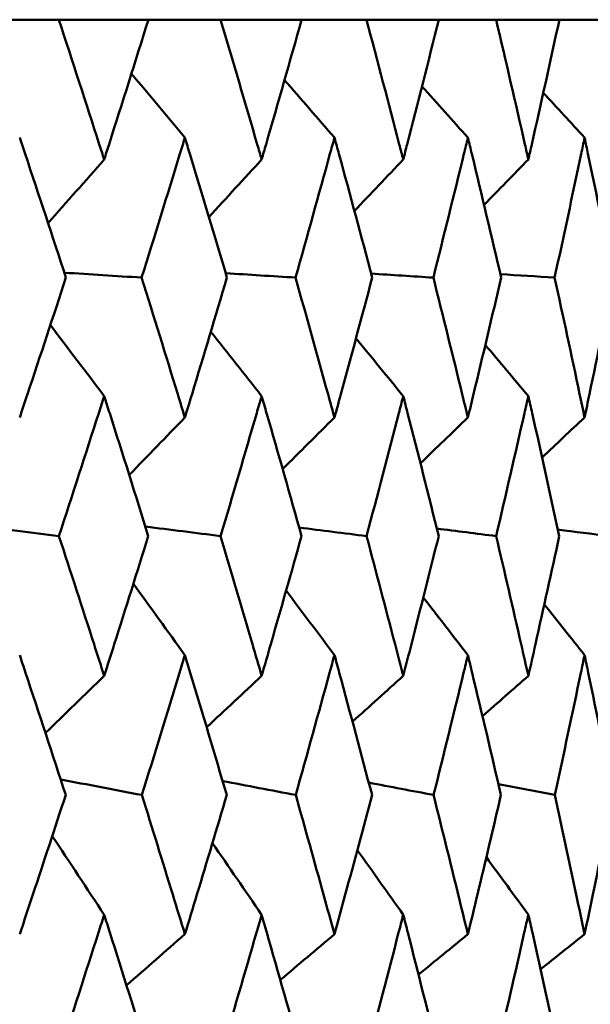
# Model space of a CAD drawing. Header units: millimetres. Extents: x 123 to 2417, y 726 to 3130.
# Tile 151 of 244: x 1213.62 to 1216.06, y 954.1 to 958.31. Entities that reach past the tile are written whole.
import ezdxf

# ---------------------------------------------------------------- set-up
doc = ezdxf.new("R2010")
doc.units = ezdxf.units.MM
doc.header["$LTSCALE"] = 12
doc.layers.add('Widoczne (ISO)', color=7, linetype='Continuous', lineweight=50)

msp = doc.modelspace()

# ---------------------------------------------------------------- linework, layer by layer
at = {"layer": 'Widoczne (ISO)'}
for p, q in [((1213.4482, 958.3133), (1213.7862, 958.3133)), ((1214.1693, 958.3133), (1213.7862, 958.3133)), ((1214.1693, 958.3133), (1214.4774, 958.3133)), ((1214.8244, 958.3133), (1214.4774, 958.3133)), ((1214.8244, 958.3133), (1215.1014, 958.3133)), ((1215.4108, 958.3133), (1215.1014, 958.3133)), ((1215.4108, 958.3133), (1215.6556, 958.3133)), ((1215.9263, 958.3133), (1215.6556, 958.3133)), ((1215.9263, 958.3133), (1216.138, 958.3133))]:
    msp.add_line(p, q, dxfattribs=at)
msp.add_circle((1197.4385, 990.3133), 50, dxfattribs=at)
for points, knots in [([(1213.7862, 958.3133), (1213.8446, 958.1356), (1213.9023, 957.958), (1213.9663, 957.7588), (1213.9732, 957.7372), (1213.9801, 957.7156)], [0, 0, 0, 0, 0.06135239, 0.06135239, 0.06879633, 0.06879633, 0.06879633, 0.06879633]), ([(1213.9801, 957.7156), (1213.987, 957.7372), (1213.9939, 957.7587), (1214.0576, 957.9579), (1214.1138, 958.1356), (1214.1693, 958.3133)], [0.05393723, 0.05393723, 0.05393723, 0.05393723, 0.06137399, 0.06137399, 0.12273355, 0.12273355, 0.12273355, 0.12273355]), ([(1214.4774, 958.3133), (1214.5305, 958.1356), (1214.5829, 957.958), (1214.6409, 957.7588), (1214.6471, 957.7372), (1214.6534, 957.7156)], [0, 0, 0, 0, 0.06135239, 0.06135239, 0.06879633, 0.06879633, 0.06879633, 0.06879633]), ([(1214.6534, 957.7156), (1214.6596, 957.7372), (1214.6659, 957.7587), (1214.7235, 957.9579), (1214.7743, 958.1356), (1214.8244, 958.3133)], [0.05393723, 0.05393723, 0.05393723, 0.05393723, 0.06137399, 0.06137399, 0.12273355, 0.12273355, 0.12273355, 0.12273355]), ([(1215.1014, 958.3133), (1215.1489, 958.1356), (1215.1958, 957.958), (1215.2475, 957.7588), (1215.2531, 957.7372), (1215.2587, 957.7156)], [0, 0, 0, 0, 0.06135239, 0.06135239, 0.06879633, 0.06879633, 0.06879633, 0.06879633]), ([(1215.2587, 957.7156), (1215.2642, 957.7372), (1215.2698, 957.7587), (1215.3212, 957.9579), (1215.3663, 958.1356), (1215.4108, 958.3133)], [0.05393723, 0.05393723, 0.05393723, 0.05393723, 0.06137399, 0.06137399, 0.12273355, 0.12273355, 0.12273355, 0.12273355]), ([(1215.6556, 958.3133), (1215.6974, 958.1356), (1215.7386, 957.958), (1215.7839, 957.7588), (1215.7887, 957.7372), (1215.7936, 957.7156)], [0, 0, 0, 0, 0.06135239, 0.06135239, 0.06879633, 0.06879633, 0.06879633, 0.06879633]), ([(1215.7936, 957.7156), (1215.7985, 957.7372), (1215.8034, 957.7587), (1215.8483, 957.9579), (1215.8876, 958.1356), (1215.9263, 958.3133)], [0.05393723, 0.05393723, 0.05393723, 0.05393723, 0.06137399, 0.06137399, 0.12273355, 0.12273355, 0.12273355, 0.12273355]), ([(1213.8167, 957.2106), (1213.7592, 957.3869), (1213.701, 957.5631), (1213.6344, 957.7626), (1213.6267, 957.7858), (1213.6189, 957.809)], [0.00523804, 0.00523804, 0.00523804, 0.00523804, 0.06606705, 0.06606705, 0.07409033, 0.07409033, 0.07409033, 0.07409033]), ([(1214.3251, 957.809), (1214.318, 957.7858), (1214.3109, 957.7626), (1214.2499, 957.5632), (1214.1953, 957.3869), (1214.1402, 957.2106)], [0.05804162, 0.05804162, 0.05804162, 0.05804162, 0.06605559, 0.06605559, 0.12689392, 0.12689392, 0.12689392, 0.12689392]), ([(1214.5051, 957.2106), (1214.4529, 957.3869), (1214.3999, 957.5631), (1214.3393, 957.7626), (1214.3322, 957.7858), (1214.3251, 957.809)], [0.00523804, 0.00523804, 0.00523804, 0.00523804, 0.06606705, 0.06606705, 0.07409033, 0.07409033, 0.07409033, 0.07409033]), ([(1214.9647, 957.809), (1214.9583, 957.7858), (1214.9519, 957.7626), (1214.897, 957.5632), (1214.8478, 957.3869), (1214.7981, 957.2106)], [0.05804162, 0.05804162, 0.05804162, 0.05804162, 0.06605559, 0.06605559, 0.12689392, 0.12689392, 0.12689392, 0.12689392]), ([(1215.1262, 957.2106), (1215.0794, 957.3869), (1215.0319, 957.5631), (1214.9774, 957.7626), (1214.971, 957.7858), (1214.9647, 957.809)], [0.00523804, 0.00523804, 0.00523804, 0.00523804, 0.06606705, 0.06606705, 0.07409033, 0.07409033, 0.07409033, 0.07409033]), ([(1215.5351, 957.809), (1215.5294, 957.7858), (1215.5238, 957.7626), (1215.4752, 957.5632), (1215.4317, 957.3869), (1215.3874, 957.2106)], [0.05804162, 0.05804162, 0.05804162, 0.05804162, 0.06605559, 0.06605559, 0.12689392, 0.12689392, 0.12689392, 0.12689392]), ([(1215.6775, 957.2106), (1215.6363, 957.3869), (1215.5945, 957.5631), (1215.5463, 957.7626), (1215.5407, 957.7858), (1215.5351, 957.809)], [0.00523804, 0.00523804, 0.00523804, 0.00523804, 0.06606705, 0.06606705, 0.07409033, 0.07409033, 0.07409033, 0.07409033]), ([(1216.0341, 957.809), (1216.0292, 957.7858), (1216.0243, 957.7626), (1215.9823, 957.5632), (1215.9445, 957.3869), (1215.906, 957.2106)], [0.05804162, 0.05804162, 0.05804162, 0.05804162, 0.06605559, 0.06605559, 0.12689392, 0.12689392, 0.12689392, 0.12689392]), ([(1216.1567, 957.2106), (1216.1214, 957.3869), (1216.0854, 957.5631), (1216.0438, 957.7626), (1216.0389, 957.7858), (1216.0341, 957.809)], [0.00523804, 0.00523804, 0.00523804, 0.00523804, 0.06606705, 0.06606705, 0.07409033, 0.07409033, 0.07409033, 0.07409033]), ([(1213.6189, 956.6124), (1213.6301, 956.6458), (1213.6412, 956.6793), (1213.7077, 956.8787), (1213.7625, 957.0447), (1213.8167, 957.2106)], [0.04993807, 0.04993807, 0.04993807, 0.04993807, 0.0614821, 0.0614821, 0.11877783, 0.11877783, 0.11877783, 0.11877783]), ([(1214.1402, 957.2106), (1214.1921, 957.0447), (1214.2436, 956.8788), (1214.3047, 956.6793), (1214.3149, 956.6459), (1214.3251, 956.6124)], [0.00418374, 0.00418374, 0.00418374, 0.00418374, 0.06147247, 0.06147247, 0.07302352, 0.07302352, 0.07302352, 0.07302352]), ([(1214.3251, 956.6124), (1214.3353, 956.6458), (1214.3455, 956.6793), (1214.406, 956.8787), (1214.4559, 957.0447), (1214.5051, 957.2106)], [0.04993807, 0.04993807, 0.04993807, 0.04993807, 0.0614821, 0.0614821, 0.11877783, 0.11877783, 0.11877783, 0.11877783]), ([(1214.7981, 957.2106), (1214.845, 957.0447), (1214.8913, 956.8788), (1214.9463, 956.6793), (1214.9555, 956.6459), (1214.9647, 956.6124)], [0.00418374, 0.00418374, 0.00418374, 0.00418374, 0.06147247, 0.06147247, 0.07302352, 0.07302352, 0.07302352, 0.07302352]), ([(1214.9647, 956.6124), (1214.9738, 956.6458), (1214.983, 956.6793), (1215.0374, 956.8787), (1215.0821, 957.0447), (1215.1262, 957.2106)], [0.04993807, 0.04993807, 0.04993807, 0.04993807, 0.0614821, 0.0614821, 0.11877783, 0.11877783, 0.11877783, 0.11877783]), ([(1215.3874, 957.2106), (1215.4291, 957.0447), (1215.4702, 956.8788), (1215.5188, 956.6793), (1215.527, 956.6459), (1215.5351, 956.6124)], [0.00418374, 0.00418374, 0.00418374, 0.00418374, 0.06147247, 0.06147247, 0.07302352, 0.07302352, 0.07302352, 0.07302352]), ([(1215.5351, 956.6124), (1215.5432, 956.6458), (1215.5513, 956.6793), (1215.5993, 956.8787), (1215.6387, 957.0447), (1215.6775, 957.2106)], [0.04993807, 0.04993807, 0.04993807, 0.04993807, 0.0614821, 0.0614821, 0.11877783, 0.11877783, 0.11877783, 0.11877783]), ([(1215.906, 957.2106), (1215.9423, 957.0447), (1215.9779, 956.8788), (1216.02, 956.6793), (1216.0271, 956.6459), (1216.0341, 956.6124)], [0.00418374, 0.00418374, 0.00418374, 0.00418374, 0.06147247, 0.06147247, 0.07302352, 0.07302352, 0.07302352, 0.07302352]), ([(1216.0341, 956.6124), (1216.0411, 956.6458), (1216.0481, 956.6793), (1216.0895, 956.8787), (1216.1234, 957.0447), (1216.1567, 957.2106)], [0.04993807, 0.04993807, 0.04993807, 0.04993807, 0.0614821, 0.0614821, 0.11877783, 0.11877783, 0.11877783, 0.11877783]), ([(1213.9801, 956.7044), (1213.9723, 956.6799), (1213.9645, 956.6554), (1213.9006, 956.4558), (1213.844, 956.2807), (1213.7867, 956.1055)], [0.06241522, 0.06241522, 0.06241522, 0.06241522, 0.0708546, 0.0708546, 0.13127416, 0.13127416, 0.13127416, 0.13127416]), ([(1214.1688, 956.1055), (1214.1144, 956.2806), (1214.0593, 956.4558), (1213.9958, 956.6554), (1213.988, 956.6799), (1213.9801, 956.7044)], [0.01044349, 0.01044349, 0.01044349, 0.01044349, 0.07085106, 0.07085106, 0.07930241, 0.07930241, 0.07930241, 0.07930241]), ([(1214.6534, 956.7044), (1214.6463, 956.6799), (1214.6392, 956.6554), (1214.5813, 956.4558), (1214.5299, 956.2807), (1214.4779, 956.1055)], [0.06241522, 0.06241522, 0.06241522, 0.06241522, 0.0708546, 0.0708546, 0.13127416, 0.13127416, 0.13127416, 0.13127416]), ([(1214.8239, 956.1055), (1214.7748, 956.2806), (1214.725, 956.4558), (1214.6675, 956.6554), (1214.6605, 956.6799), (1214.6534, 956.7044)], [0.01044349, 0.01044349, 0.01044349, 0.01044349, 0.07085106, 0.07085106, 0.07930241, 0.07930241, 0.07930241, 0.07930241]), ([(1215.2587, 956.7044), (1215.2524, 956.6799), (1215.246, 956.6554), (1215.1944, 956.4558), (1215.1484, 956.2807), (1215.1018, 956.1055)], [0.06241522, 0.06241522, 0.06241522, 0.06241522, 0.0708546, 0.0708546, 0.13127416, 0.13127416, 0.13127416, 0.13127416]), ([(1215.4104, 956.1055), (1215.3668, 956.2806), (1215.3225, 956.4558), (1215.2713, 956.6554), (1215.265, 956.6799), (1215.2587, 956.7044)], [0.01044349, 0.01044349, 0.01044349, 0.01044349, 0.07085106, 0.07085106, 0.07930241, 0.07930241, 0.07930241, 0.07930241]), ([(1215.7936, 956.7044), (1215.7881, 956.6799), (1215.7826, 956.6554), (1215.7374, 956.4558), (1215.697, 956.2807), (1215.656, 956.1055)], [0.06241522, 0.06241522, 0.06241522, 0.06241522, 0.0708546, 0.0708546, 0.13127416, 0.13127416, 0.13127416, 0.13127416]), ([(1215.926, 956.1055), (1215.8881, 956.2806), (1215.8495, 956.4558), (1215.8047, 956.6554), (1215.7992, 956.6799), (1215.7936, 956.7044)], [0.01044349, 0.01044349, 0.01044349, 0.01044349, 0.07085106, 0.07085106, 0.07930241, 0.07930241, 0.07930241, 0.07930241]), ([(1213.7867, 956.1055), (1213.8372, 955.9514), (1213.8872, 955.7974), (1213.9513, 955.5982), (1213.9657, 955.5531), (1213.9801, 955.5079)], [0.00838421, 0.00838421, 0.00838421, 0.00838421, 0.06155515, 0.06155515, 0.07712864, 0.07712864, 0.07712864, 0.07712864]), ([(1213.9801, 955.5079), (1213.9946, 955.553), (1214.0089, 955.5982), (1214.0723, 955.7973), (1214.1208, 955.9514), (1214.1688, 956.1055)], [0.04598621, 0.04598621, 0.04598621, 0.04598621, 0.06155279, 0.06155279, 0.11473062, 0.11473062, 0.11473062, 0.11473062]), ([(1214.4779, 956.1055), (1214.5238, 955.9514), (1214.5692, 955.7974), (1214.6272, 955.5982), (1214.6403, 955.5531), (1214.6534, 955.5079)], [0.00838421, 0.00838421, 0.00838421, 0.00838421, 0.06155515, 0.06155515, 0.07712864, 0.07712864, 0.07712864, 0.07712864]), ([(1214.6534, 955.5079), (1214.6664, 955.553), (1214.6794, 955.5982), (1214.7367, 955.7973), (1214.7806, 955.9514), (1214.8239, 956.1055)], [0.04598621, 0.04598621, 0.04598621, 0.04598621, 0.06155279, 0.06155279, 0.11473062, 0.11473062, 0.11473062, 0.11473062]), ([(1215.1018, 956.1055), (1215.1429, 955.9514), (1215.1835, 955.7974), (1215.2353, 955.5982), (1215.247, 955.5531), (1215.2587, 955.5079)], [0.00838421, 0.00838421, 0.00838421, 0.00838421, 0.06155515, 0.06155515, 0.07712864, 0.07712864, 0.07712864, 0.07712864]), ([(1215.2587, 955.5079), (1215.2703, 955.553), (1215.2819, 955.5982), (1215.333, 955.7973), (1215.3719, 955.9514), (1215.4104, 956.1055)], [0.04598621, 0.04598621, 0.04598621, 0.04598621, 0.06155279, 0.06155279, 0.11473062, 0.11473062, 0.11473062, 0.11473062]), ([(1215.656, 956.1055), (1215.6922, 955.9514), (1215.7278, 955.7974), (1215.7732, 955.5982), (1215.7834, 955.5531), (1215.7936, 955.5079)], [0.00838421, 0.00838421, 0.00838421, 0.00838421, 0.06155515, 0.06155515, 0.07712864, 0.07712864, 0.07712864, 0.07712864]), ([(1215.7936, 955.5079), (1215.8038, 955.553), (1215.814, 955.5982), (1215.8585, 955.7973), (1215.8925, 955.9514), (1215.926, 956.1055)], [0.04598621, 0.04598621, 0.04598621, 0.04598621, 0.06155279, 0.06155279, 0.11473062, 0.11473062, 0.11473062, 0.11473062]), ([(1213.8156, 954.9987), (1213.7591, 955.1727), (1213.7019, 955.3467), (1213.6357, 955.5461), (1213.6273, 955.5714), (1213.6189, 955.5967)], [0.01556037, 0.01556037, 0.01556037, 0.01556037, 0.07555527, 0.07555527, 0.08428623, 0.08428623, 0.08428623, 0.08428623]), ([(1214.3251, 955.5967), (1214.3174, 955.5714), (1214.3097, 955.5462), (1214.249, 955.3468), (1214.1954, 955.1728), (1214.1412, 954.9987)], [0.06686277, 0.06686277, 0.06686277, 0.06686277, 0.07557848, 0.07557848, 0.13558897, 0.13558897, 0.13558897, 0.13558897]), ([(1214.5041, 954.9987), (1214.4528, 955.1727), (1214.4008, 955.3467), (1214.3405, 955.5461), (1214.3328, 955.5714), (1214.3251, 955.5967)], [0.01556037, 0.01556037, 0.01556037, 0.01556037, 0.07555527, 0.07555527, 0.08428623, 0.08428623, 0.08428623, 0.08428623]), ([(1214.9647, 955.5967), (1214.9578, 955.5714), (1214.9509, 955.5462), (1214.8962, 955.3468), (1214.8479, 955.1728), (1214.799, 954.9987)], [0.06686277, 0.06686277, 0.06686277, 0.06686277, 0.07557848, 0.07557848, 0.13558897, 0.13558897, 0.13558897, 0.13558897]), ([(1215.1253, 954.9987), (1215.0793, 955.1727), (1215.0327, 955.3467), (1214.9785, 955.5461), (1214.9716, 955.5714), (1214.9647, 955.5967)], [0.01556037, 0.01556037, 0.01556037, 0.01556037, 0.07555527, 0.07555527, 0.08428623, 0.08428623, 0.08428623, 0.08428623]), ([(1215.5351, 955.5967), (1215.529, 955.5714), (1215.5229, 955.5462), (1215.4746, 955.3468), (1215.4317, 955.1728), (1215.3883, 954.9987)], [0.06686277, 0.06686277, 0.06686277, 0.06686277, 0.07557848, 0.07557848, 0.13558897, 0.13558897, 0.13558897, 0.13558897]), ([(1215.6767, 954.9987), (1215.6363, 955.1727), (1215.5951, 955.3467), (1215.5473, 955.5461), (1215.5412, 955.5714), (1215.5351, 955.5967)], [0.01556037, 0.01556037, 0.01556037, 0.01556037, 0.07555527, 0.07555527, 0.08428623, 0.08428623, 0.08428623, 0.08428623]), ([(1216.0341, 955.5967), (1216.0288, 955.5714), (1216.0235, 955.5462), (1215.9817, 955.3468), (1215.9445, 955.1728), (1215.9067, 954.9987)], [0.06686277, 0.06686277, 0.06686277, 0.06686277, 0.07557848, 0.07557848, 0.13558897, 0.13558897, 0.13558897, 0.13558897]), ([(1216.1561, 954.9987), (1216.1214, 955.1727), (1216.086, 955.3467), (1216.0446, 955.5461), (1216.0393, 955.5714), (1216.0341, 955.5967)], [0.01556037, 0.01556037, 0.01556037, 0.01556037, 0.07555527, 0.07555527, 0.08428623, 0.08428623, 0.08428623, 0.08428623]), ([(1213.6189, 954.4032), (1213.6378, 954.4597), (1213.6566, 954.5162), (1213.7225, 954.7147), (1213.7693, 954.8567), (1213.8156, 954.9987)], [0.04208868, 0.04208868, 0.04208868, 0.04208868, 0.06158988, 0.06158988, 0.11059803, 0.11059803, 0.11059803, 0.11059803]), ([(1214.1412, 954.9987), (1214.1856, 954.8567), (1214.2296, 954.7147), (1214.2906, 954.5162), (1214.3079, 954.4597), (1214.3251, 954.4032)], [0.01259731, 0.01259731, 0.01259731, 0.01259731, 0.06159863, 0.06159863, 0.08110666, 0.08110666, 0.08110666, 0.08110666]), ([(1214.3251, 954.4032), (1214.3423, 954.4597), (1214.3595, 954.5162), (1214.4195, 954.7147), (1214.462, 954.8567), (1214.5041, 954.9987)], [0.04208868, 0.04208868, 0.04208868, 0.04208868, 0.06158988, 0.06158988, 0.11059803, 0.11059803, 0.11059803, 0.11059803]), ([(1214.799, 954.9987), (1214.8391, 954.8567), (1214.8788, 954.7147), (1214.9336, 954.5162), (1214.9492, 954.4597), (1214.9647, 954.4032)], [0.01259731, 0.01259731, 0.01259731, 0.01259731, 0.06159863, 0.06159863, 0.08110666, 0.08110666, 0.08110666, 0.08110666]), ([(1214.9647, 954.4032), (1214.9802, 954.4597), (1214.9956, 954.5162), (1215.0495, 954.7147), (1215.0876, 954.8567), (1215.1253, 954.9987)], [0.04208868, 0.04208868, 0.04208868, 0.04208868, 0.06158988, 0.06158988, 0.11059803, 0.11059803, 0.11059803, 0.11059803]), ([(1215.3883, 954.9987), (1215.4239, 954.8567), (1215.4591, 954.7147), (1215.5076, 954.5162), (1215.5214, 954.4597), (1215.5351, 954.4032)], [0.01259731, 0.01259731, 0.01259731, 0.01259731, 0.06159863, 0.06159863, 0.08110666, 0.08110666, 0.08110666, 0.08110666]), ([(1215.5351, 954.4032), (1215.5488, 954.4597), (1215.5624, 954.5162), (1215.61, 954.7147), (1215.6435, 954.8567), (1215.6767, 954.9987)], [0.04208868, 0.04208868, 0.04208868, 0.04208868, 0.06158988, 0.06158988, 0.11059803, 0.11059803, 0.11059803, 0.11059803]), ([(1215.9067, 954.9987), (1215.9377, 954.8567), (1215.9683, 954.7147), (1216.0103, 954.5162), (1216.0222, 954.4597), (1216.0341, 954.4032)], [0.01259731, 0.01259731, 0.01259731, 0.01259731, 0.06159863, 0.06159863, 0.08110666, 0.08110666, 0.08110666, 0.08110666]), ([(1216.0341, 954.4032), (1216.0459, 954.4597), (1216.0577, 954.5162), (1216.0987, 954.7147), (1216.1276, 954.8567), (1216.1561, 954.9987)], [0.04208868, 0.04208868, 0.04208868, 0.04208868, 0.06158988, 0.06158988, 0.11059803, 0.11059803, 0.11059803, 0.11059803]), ([(1213.9801, 954.487), (1213.972, 954.4614), (1213.9639, 954.4359), (1213.9005, 954.2373), (1213.8447, 954.0642), (1213.7884, 953.8912)], [0.07138254, 0.07138254, 0.07138254, 0.07138254, 0.08018544, 0.08018544, 0.13983561, 0.13983561, 0.13983561, 0.13983561]), ([(1214.1672, 953.8912), (1214.1136, 954.0642), (1214.0594, 954.2372), (1213.9964, 954.4358), (1213.9883, 954.4614), (1213.9801, 954.487)], [0.02053386, 0.02053386, 0.02053386, 0.02053386, 0.08016461, 0.08016461, 0.08898694, 0.08898694, 0.08898694, 0.08898694]), ([(1214.6534, 954.487), (1214.646, 954.4614), (1214.6387, 954.4359), (1214.5812, 954.2373), (1214.5306, 954.0642), (1214.4794, 953.8912)], [0.07138254, 0.07138254, 0.07138254, 0.07138254, 0.08018544, 0.08018544, 0.13983561, 0.13983561, 0.13983561, 0.13983561]), ([(1214.8225, 953.8912), (1214.7741, 954.0642), (1214.7251, 954.2372), (1214.6681, 954.4358), (1214.6607, 954.4614), (1214.6534, 954.487)], [0.02053386, 0.02053386, 0.02053386, 0.02053386, 0.08016461, 0.08016461, 0.08898694, 0.08898694, 0.08898694, 0.08898694]), ([(1215.2587, 954.487), (1215.2521, 954.4614), (1215.2455, 954.4359), (1215.1943, 954.2373), (1215.149, 954.0642), (1215.1031, 953.8912)], [0.07138254, 0.07138254, 0.07138254, 0.07138254, 0.08018544, 0.08018544, 0.13983561, 0.13983561, 0.13983561, 0.13983561]), ([(1215.4091, 953.8912), (1215.3662, 954.0642), (1215.3226, 954.2372), (1215.2718, 954.4358), (1215.2652, 954.4614), (1215.2587, 954.487)], [0.02053386, 0.02053386, 0.02053386, 0.02053386, 0.08016461, 0.08016461, 0.08898694, 0.08898694, 0.08898694, 0.08898694]), ([(1215.7936, 954.487), (1215.7879, 954.4614), (1215.7821, 954.4359), (1215.7373, 954.2373), (1215.6976, 954.0642), (1215.6572, 953.8912)], [0.07138254, 0.07138254, 0.07138254, 0.07138254, 0.08018544, 0.08018544, 0.13983561, 0.13983561, 0.13983561, 0.13983561]), ([(1215.9249, 953.8912), (1215.8875, 954.0642), (1215.8495, 954.2372), (1215.8051, 954.4358), (1215.7994, 954.4614), (1215.7936, 954.487)], [0.02053386, 0.02053386, 0.02053386, 0.02053386, 0.08016461, 0.08016461, 0.08898694, 0.08898694, 0.08898694, 0.08898694])]:
    msp.add_open_spline(points, degree=3, knots=knots, dxfattribs=at)
for points in [[(1214.3251, 957.809), (1214.2491, 957.9003), (1214.173, 957.9914), (1214.0968, 958.0824)], [(1214.9647, 957.809), (1214.8936, 957.8912), (1214.8224, 957.9733), (1214.7512, 958.0554)], [(1215.5351, 957.809), (1215.4698, 957.8822), (1215.4044, 957.9553), (1215.3389, 958.0283)], [(1216.0341, 957.809), (1215.9753, 957.8731), (1215.9165, 957.9371), (1215.8576, 958.001)], [(1213.9801, 957.7156), (1213.9003, 957.6248), (1213.8204, 957.5341), (1213.7404, 957.4434)], [(1214.6534, 957.7156), (1214.5783, 957.6336), (1214.5031, 957.5515), (1214.4279, 957.4696)], [(1215.2587, 957.7156), (1215.1891, 957.6422), (1215.1196, 957.5689), (1215.0499, 957.4956)], [(1215.7936, 957.7156), (1215.7305, 957.6509), (1215.6673, 957.5863), (1215.6041, 957.5217)], [(1213.8099, 957.2316), (1213.92, 957.2246), (1214.0301, 957.2176), (1214.1402, 957.2106)], [(1214.4995, 957.2295), (1214.599, 957.2232), (1214.6985, 957.2169), (1214.7981, 957.2106)], [(1215.1217, 957.2275), (1215.2103, 957.2219), (1215.2989, 957.2163), (1215.3874, 957.2106)], [(1215.674, 957.2254), (1215.7513, 957.2205), (1215.8287, 957.2156), (1215.906, 957.2106)], [(1213.9801, 956.7044), (1213.9035, 956.8055), (1213.8268, 956.9064), (1213.75, 957.0073)], [(1214.6534, 956.7044), (1214.581, 956.7961), (1214.5086, 956.8877), (1214.4361, 956.9792)], [(1215.2587, 956.7044), (1215.1914, 956.7867), (1215.1241, 956.869), (1215.0567, 956.9512)], [(1215.7936, 956.7044), (1215.7324, 956.7772), (1215.671, 956.8501), (1215.6096, 956.9228)], [(1214.3251, 956.6124), (1214.2458, 956.5305), (1214.1665, 956.4487), (1214.0871, 956.3669)], [(1214.9647, 956.6124), (1214.8908, 956.5389), (1214.8169, 956.4654), (1214.743, 956.392)], [(1215.5351, 956.6124), (1215.4675, 956.5472), (1215.3998, 956.4821), (1215.3321, 956.417)], [(1216.0341, 956.6124), (1215.9735, 956.5556), (1215.9129, 956.4988), (1215.8523, 956.442)], [(1213.4323, 956.1507), (1213.5504, 956.1356), (1213.6686, 956.1206), (1213.7867, 956.1055)], [(1214.1561, 956.1463), (1214.2634, 956.1327), (1214.3706, 956.1191), (1214.4779, 956.1055)], [(1214.8136, 956.142), (1214.9097, 956.1299), (1215.0057, 956.1177), (1215.1018, 956.1055)], [(1215.4023, 956.1378), (1215.4869, 956.127), (1215.5714, 956.1163), (1215.656, 956.1055)], [(1215.9199, 956.1335), (1215.9927, 956.1242), (1216.0655, 956.1148), (1216.1383, 956.1055)], [(1214.3251, 955.5967), (1214.2518, 955.6984), (1214.1785, 955.8), (1214.1049, 955.9015)], [(1214.9647, 955.5967), (1214.8959, 955.6887), (1214.827, 955.7807), (1214.758, 955.8725)], [(1215.5351, 955.5967), (1215.4716, 955.6789), (1215.4081, 955.7611), (1215.3444, 955.8432)], [(1216.0341, 955.5967), (1215.9768, 955.669), (1215.9194, 955.7412), (1215.8619, 955.8133)], [(1213.9801, 955.5079), (1213.8965, 955.4265), (1213.8128, 955.3451), (1213.729, 955.2639)], [(1214.6534, 955.5079), (1214.575, 955.4346), (1214.4966, 955.3614), (1214.4181, 955.2882)], [(1215.2587, 955.5079), (1215.1864, 955.4426), (1215.1141, 955.3774), (1215.0417, 955.3122)], [(1215.7936, 955.5079), (1215.7283, 955.4506), (1215.6629, 955.3933), (1215.5975, 955.3361)], [(1213.794, 955.0651), (1213.9098, 955.0429), (1214.0255, 955.0208), (1214.1412, 954.9987)], [(1214.4865, 955.0583), (1214.5907, 955.0384), (1214.6948, 955.0186), (1214.799, 954.9987)], [(1215.1113, 955.0516), (1215.2036, 955.034), (1215.296, 955.0163), (1215.3883, 954.9987)], [(1215.6659, 955.045), (1215.7462, 955.0295), (1215.8265, 955.0141), (1215.9067, 954.9987)], [(1213.9801, 954.487), (1213.9063, 954.5991), (1213.8323, 954.7112), (1213.7581, 954.823)], [(1214.6534, 954.487), (1214.5834, 954.5892), (1214.5132, 954.6912), (1214.4429, 954.7931)], [(1215.2587, 954.487), (1215.1933, 954.5791), (1215.1279, 954.6711), (1215.0623, 954.7629)], [(1215.7936, 954.487), (1215.7338, 954.5688), (1215.6739, 954.6506), (1215.614, 954.7322)], [(1214.3251, 954.4032), (1214.2419, 954.3304), (1214.1588, 954.2577), (1214.0755, 954.1851)], [(1214.9647, 954.4032), (1214.8875, 954.3381), (1214.8103, 954.2731), (1214.7331, 954.2082)], [(1215.5351, 954.4032), (1215.4647, 954.3457), (1215.3944, 954.2883), (1215.324, 954.2309)], [(1216.0341, 954.4032), (1215.9713, 954.3533), (1215.9085, 954.3034), (1215.8457, 954.2536)]]:
    msp.add_open_spline(points, degree=3, dxfattribs=at)

doc.saveas('drawing.dxf')
